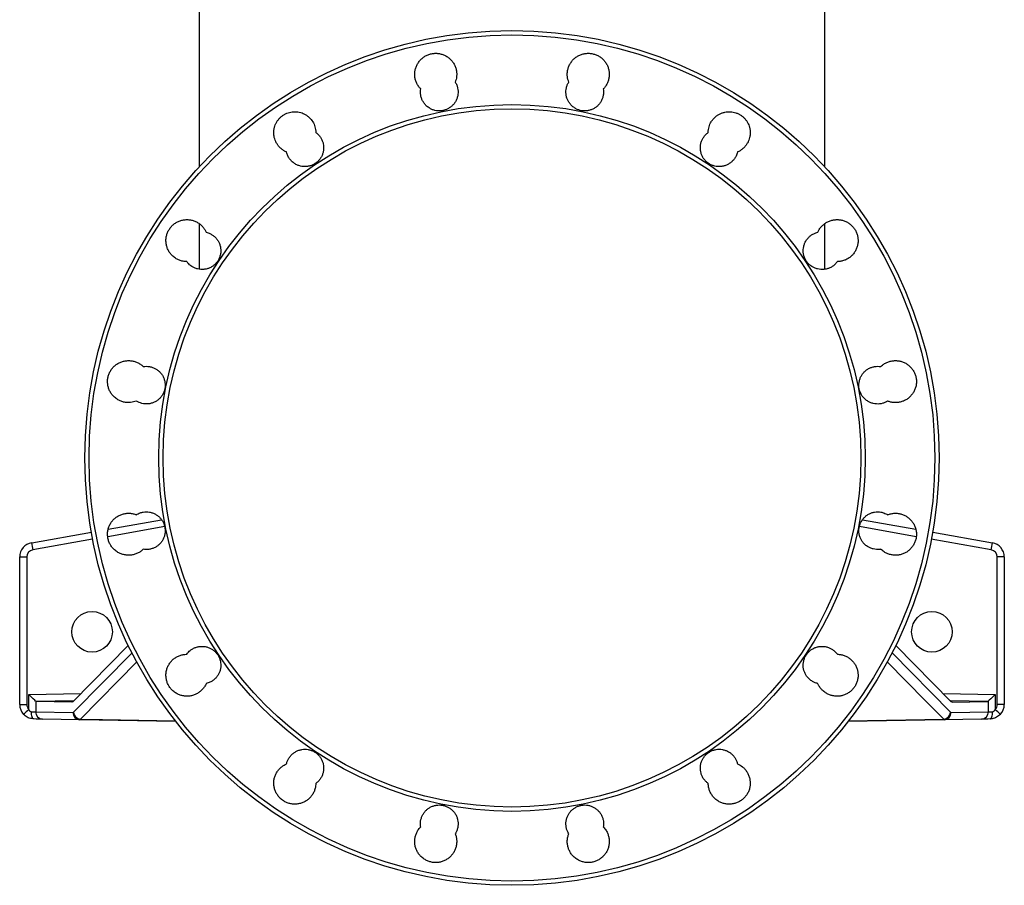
# Model space of a CAD drawing. Header units: millimetres. Extents: x 2259 to 4627, y 1080 to 5786.
# Tile 1 of 21: x 2599 to 3959, y 1080 to 2275. Entities that reach past the tile are written whole.
import ezdxf

# ---------------------------------------------------------------- set-up
doc = ezdxf.new("R2010")
doc.units = ezdxf.units.MM
doc.header["$LTSCALE"] = 2

msp = doc.modelspace()

# ---------------------------------------------------------------- linework, layer by layer
at = {"color": 7, "linetype": 'Continuous', "lineweight": 25}
for p, q in [((2846.8, 2410.4), (2846.8, 2072.3)), ((3710.8, 2072.3), (3710.8, 2410.4)), ((2846.8, 1993.7), (2846.8, 1930.9)), ((3710.8, 1930.8), (3710.8, 1993.7)), ((2721.1, 1572), (2794.8, 1585)), ((3762.8, 1585), (3836.6, 1572)), ((2615.4, 1553.3), (2697.8, 1567.9)), ((3859.9, 1567.9), (3942.3, 1553.3)), ((2598.8, 1533.7), (2608.7, 1533.7)), ((2598.8, 1330.1), (2598.8, 1533.7)), ((2608.7, 1533.7), (2608.7, 1330.1)), ((3949, 1330.1), (3949, 1533.7)), ((3958.8, 1533.7), (3949, 1533.7)), ((3958.8, 1533.7), (3958.8, 1330.1)), ((2748.7, 1411.5), (2672.3, 1333.9)), ((3809, 1411.5), (3885.3, 1333.9)), ((2611.4, 1323.2), (2611.4, 1343.9)), ((2620.9, 1334.4), (2620.9, 1319.9)), ((2670.9, 1333.2), (2621.6, 1334)), ((2672.3, 1333.9), (2670.9, 1333.2)), ((3886.8, 1333.2), (3885.3, 1333.9)), ((3886.8, 1333.2), (3936.1, 1334)), ((3936.8, 1319.9), (3936.8, 1334.4)), ((3946.3, 1343.9), (3946.3, 1323.2)), ((2598.8, 1330.1), (2608.7, 1330.1)), ((2620.9, 1319.9), (2672.4, 1319)), ((2672.4, 1319), (2673.1, 1319.3)), ((3884.6, 1319.3), (3885.3, 1319)), ((3885.3, 1319), (3936.8, 1319.9)), ((3958.8, 1330.1), (3949, 1330.1)), ((2681.9, 1309), (2630.4, 1309.9)), ((2682.6, 1309.7), (2681.9, 1309)), ((2814.4, 1306.7), (2681.9, 1309)), ((3875.8, 1309), (3742.9, 1306.7)), ((3875.8, 1309), (3875.1, 1309.7)), ((3927.3, 1309.9), (3875.8, 1309))]:
    msp.add_line(p, q, dxfattribs=at)
at = {"color": 8, "linetype": 'Continuous', "lineweight": 25}
for p, q in [((2799.1, 1575.6), (2720.4, 1561.7)), ((3837.2, 1561.7), (3758.6, 1575.6)), ((2699.6, 1558.1), (2616.9, 1543.5)), ((3940.7, 1543.5), (3858, 1558.1)), ((2673.1, 1319.3), (2754, 1401.5)), ((3803.8, 1401.5), (3884.6, 1319.3)), ((2760.6, 1389.1), (2682.6, 1309.7)), ((2611.4, 1343.9), (2683.4, 1345.1)), ((2673.4, 1334.9), (2621.6, 1334)), ((3874.3, 1345.1), (3946.3, 1343.9)), ((3936.1, 1334), (3884.3, 1334.9)), ((3743.5, 1307.4), (3875.1, 1309.7))]:
    msp.add_line(p, q, dxfattribs=at)
at = {"color": 8, "linetype": 'Continuous', "lineweight": 25, "flags": 128}
for points in [[(3875.1, 1309.7), (3870.1, 1314.8), (3850.1, 1335.1), (3797.1, 1389)], [(2682.6, 1309.7), (2713.1, 1309.2), (2813.8, 1307.4)]]:
    msp.add_lwpolyline(points, dxfattribs=at)
at = {"color": 7, "linetype": 'Continuous', "lineweight": 25, "flags": 128}
for points in [[(2618.5, 1310.1), (2617.8, 1310.3), (2617.1, 1310.9), (2616.5, 1311.8), (2615.9, 1313), (2615.5, 1314.6), (2615.2, 1316.3), (2615, 1318.1), (2614.9, 1320.1)], [(2614.9, 1320.1), (2616.6, 1320), (2618, 1320), (2619.3, 1319.9), (2620.2, 1319.9), (2620.9, 1319.9)], [(3936.8, 1319.9), (3937.4, 1319.9), (3938.4, 1319.9), (3939.6, 1320), (3941.1, 1320), (3942.7, 1320.1)], [(3939.2, 1310.1), (3939.9, 1310.3), (3940.6, 1310.9), (3941.2, 1311.8), (3941.8, 1313), (3942.2, 1314.6), (3942.5, 1316.3), (3942.7, 1318.1), (3942.7, 1320.1)], [(2630.4, 1309.9), (2629.1, 1309.9), (2627.2, 1309.9), (2624.7, 1310), (2621.8, 1310), (2618.5, 1310.1)], [(3939.2, 1310.1), (3935.9, 1310), (3933, 1310), (3930.5, 1309.9), (3928.6, 1309.9), (3927.3, 1309.9)]]:
    msp.add_lwpolyline(points, dxfattribs=at)
at = {"color": 7, "linetype": 'Continuous', "lineweight": 25}
for centre, radius in [((3278.8, 1670.4), 590), ((3278.8, 1670.4), 584.1), ((3278.8, 1670.4), 487.9), ((3278.8, 1670.4), 482), ((2698.8, 1430.4), 28), ((3858.8, 1430.4), 28)]:
    msp.add_circle(centre, radius, dxfattribs=at)
for centre, radius, start, end in [((2618.8, 1533.7), 20, 100, 180), ((2759.2, 1571.1), 145, 187.0416, 190.9828), ((3798.4, 1571.1), 145, 349.0172, 352.9584), ((3938.8, 1533.7), 20, 0, 80), ((2618.7, 1533.7), 10, 100, 180), ((3939, 1533.7), 10, 0, 80), ((2618.8, 1330.1), 20, 180, 223.3707), ((2750.5, 1172.3), 205.3, 132.6882, 135.4447), ((2618.7, 1330.1), 10, 180, 223.3707), ((2630.7, 1319.7), 9.83, 178.9686, 268.0119), ((2683.6, 1320.2), 10.5, 184.4778, 264.6552), ((3874.1, 1320.2), 10.5, 275.3448, 355.5222), ((3927, 1319.7), 9.83, 271.9881, 1.0314), ((3939, 1330.1), 10, 316.6293, 0), ((3807.1, 1172.3), 205.3, 44.5553, 47.3118), ((3938.8, 1330.1), 20, 316.6293, 0), ((2682.2, 1318.8), 9.83, 178.9678, 268.0113), ((3875.5, 1318.8), 9.83, 271.9887, 1.0322)]:
    msp.add_arc(centre, radius, start, end, dxfattribs=at)
for centre, major_axis, ratio, start_param, end_param in [((2611.2, 1343.9), (10, -9.83), 0.008726, 0.270337, 1.561919), ((2621.6, 1344), (0, 10), 0.269161, 2.867721, 3.137298), ((3936, 1344), (0, 10), 0.269161, 3.145887, 3.415464), ((3946.4, 1343.9), (10, 9.83), 0.008726, 1.579674, 2.871256)]:
    msp.add_ellipse(centre, major_axis=major_axis, ratio=ratio, start_param=start_param, end_param=end_param, dxfattribs=at)
for points, knots in [([(3152.7, 2179.8), (3151.7, 2181), (3149.6, 2183.3), (3147.2, 2187.5), (3145.5, 2192), (3144.5, 2196.8), (3144.4, 2201.8), (3145.1, 2206.6), (3146.6, 2211.3), (3148.9, 2215.6), (3151.8, 2219.6), (3155.4, 2222.9), (3159.5, 2225.6), (3164, 2227.6), (3168.8, 2228.8), (3173.6, 2229.2), (3178.5, 2228.7), (3183.3, 2227.5), (3187.7, 2225.5), (3191.8, 2222.7), (3195.3, 2219.3), (3198.3, 2215.4), (3200.5, 2211), (3202, 2206.3), (3202.6, 2201.4), (3202.4, 2195.6), (3201.2, 2191.7), (3200.4, 2189.3)], [0, 0, 0, 0, 0.037812, 0.075624, 0.114917, 0.154212, 0.193507, 0.232803, 0.272098, 0.311391, 0.350682, 0.389972, 0.429256, 0.46854, 0.50782, 0.5471, 0.586379, 0.625657, 0.664938, 0.704218, 0.743504, 0.782788, 0.822079, 0.861369, 0.900663, 0.939959, 1, 1, 1, 1]), ([(3357.2, 2189.3), (3356.5, 2191.8), (3355.2, 2195.9), (3355.1, 2201.8), (3355.8, 2206.6), (3357.3, 2211.3), (3359.6, 2215.6), (3362.5, 2219.6), (3366.1, 2222.9), (3370.2, 2225.6), (3374.7, 2227.6), (3379.5, 2228.8), (3384.3, 2229.2), (3389.2, 2228.7), (3394, 2227.5), (3398.4, 2225.5), (3402.5, 2222.7), (3406, 2219.3), (3409, 2215.4), (3411.2, 2211), (3412.6, 2206.3), (3413.3, 2201.4), (3413.1, 2196.5), (3412.1, 2191.7), (3410.3, 2187.3), (3408, 2183.2), (3406, 2181), (3404.9, 2179.8)], [0, 0, 0, 0, 0.062615, 0.101908, 0.141201, 0.180496, 0.219792, 0.259088, 0.298384, 0.337674, 0.376966, 0.416251, 0.455537, 0.494818, 0.534099, 0.573379, 0.612658, 0.651939, 0.691219, 0.730504, 0.769789, 0.809078, 0.848368, 0.887662, 0.926957, 0.963478, 1, 1, 1, 1]), ([(3200.4, 2189.3), (3200.4, 2189.3), (3201.2, 2188), (3202.6, 2185.3), (3203.9, 2181.1), (3204.4, 2176.8), (3204.3, 2172.4), (3203.4, 2168.1), (3201.8, 2164), (3199.5, 2160.2), (3196.6, 2156.9), (3193.2, 2154.1), (3189.4, 2151.9), (3185.3, 2150.4), (3180.9, 2149.5), (3176.5, 2149.5), (3172.2, 2150.1), (3168, 2151.5), (3163.8, 2153.8), (3160.1, 2156.8), (3157, 2160.4), (3154.8, 2164.2), (3153.3, 2168.3), (3152.2, 2173.6), (3152.5, 2177.4), (3152.7, 2179.8)], [0, 0, 0, 0, 0.001332, 0.044987, 0.088642, 0.132304, 0.175963, 0.219624, 0.263285, 0.306943, 0.350601, 0.394251, 0.437904, 0.481548, 0.525193, 0.568834, 0.612475, 0.656117, 0.69976, 0.754187, 0.797846, 0.841506, 0.885167, 0.928825, 1, 1, 1, 1]), ([(3404.9, 2179.8), (3405.2, 2177.3), (3405.5, 2173.4), (3404.3, 2168.1), (3402.7, 2164), (3400.4, 2160.2), (3397.6, 2156.9), (3394.2, 2154.1), (3390.4, 2151.9), (3386.2, 2150.4), (3381.9, 2149.5), (3377.5, 2149.5), (3373.1, 2150.1), (3369, 2151.5), (3364.8, 2153.8), (3361.1, 2156.8), (3358, 2160.4), (3355.8, 2164.2), (3354.2, 2168.3), (3353.3, 2172.7), (3353.2, 2177.1), (3353.9, 2181.4), (3355.1, 2185.5), (3356.5, 2188.1), (3357.2, 2189.3)], [0, 0, 0, 0, 0.074133, 0.117792, 0.161453, 0.205115, 0.248777, 0.292438, 0.336098, 0.379751, 0.423405, 0.467051, 0.510698, 0.55434, 0.597983, 0.652401, 0.696055, 0.739708, 0.783363, 0.827017, 0.870676, 0.914335, 0.957168, 1, 1, 1, 1]), ([(2967.4, 2092.8), (2966.2, 2093.3), (2965, 2093.9), (2963.4, 2094.9), (2962.8, 2095.2), (2961.7, 2096), (2960.7, 2096.8), (2959.7, 2097.6), (2958.7, 2098.5), (2958.3, 2098.9), (2956.9, 2100.4), (2956.1, 2101.4), (2954.6, 2103.4), (2953.9, 2104.5), (2953, 2106.3), (2952.7, 2106.8), (2952.1, 2108), (2951.9, 2108.6), (2951.2, 2110.5), (2950.8, 2111.7), (2950.4, 2113.6), (2950.3, 2114.2), (2950.1, 2115.5), (2950, 2116.2), (2949.7, 2119.4), (2949.8, 2122), (2950.4, 2125.2), (2950.5, 2125.8), (2950.8, 2127.1), (2951, 2127.7), (2951.6, 2129.6), (2952.1, 2130.8), (2952.9, 2132.5), (2953.2, 2133.1), (2953.9, 2134.2), (2954.2, 2134.8), (2955.3, 2136.4), (2956.1, 2137.4), (2957.8, 2139.4), (2958.7, 2140.3), (2960.6, 2142), (2961.7, 2142.8), (2963.8, 2144.3), (2964.9, 2144.9), (2967.3, 2146.1), (2968.5, 2146.5), (2972.2, 2147.8), (2974.7, 2148.3), (2978.6, 2148.5), (2979.9, 2148.4), (2982.5, 2148.2), (2983.8, 2148), (2986.3, 2147.5), (2987.6, 2147.1), (2990, 2146.2), (2991.2, 2145.7), (2993.5, 2144.5), (2994.6, 2143.8), (2996.7, 2142.3), (2997.7, 2141.5), (3000.6, 2138.8), (3002.2, 2136.8), (3004.9, 2132.3), (3006, 2130), (3007, 2126.2), (3007.3, 2124.9), (3007.7, 2122.4), (3007.8, 2121.1), (3007.8, 2119.8)], [0, 0, 0, 0, 0.03125, 0.03125, 0.046875, 0.046875, 0.0625, 0.078125, 0.078125, 0.09375, 0.09375, 0.125, 0.125, 0.15625, 0.15625, 0.171875, 0.171875, 0.1875, 0.1875, 0.21875, 0.21875, 0.234375, 0.234375, 0.25, 0.25, 0.3125, 0.3125, 0.328125, 0.328125, 0.34375, 0.34375, 0.375, 0.375, 0.390625, 0.390625, 0.40625, 0.40625, 0.4375, 0.4375, 0.46875, 0.46875, 0.5, 0.5, 0.53125, 0.53125, 0.5625, 0.5625, 0.625, 0.625, 0.65625, 0.65625, 0.6875, 0.6875, 0.71875, 0.71875, 0.75, 0.75, 0.78125, 0.78125, 0.8125, 0.8125, 0.875, 0.875, 0.9375, 0.9375, 0.96875, 0.96875, 1, 1, 1, 1]), ([(3549.8, 2119.8), (3549.9, 2121.1), (3550, 2122.4), (3550.3, 2124.9), (3550.6, 2126.2), (3551.7, 2130), (3552.7, 2132.3), (3554.4, 2135.1), (3554.8, 2135.7), (3555.6, 2136.7), (3555.9, 2137.2), (3557.2, 2138.7), (3558.1, 2139.7), (3559.5, 2141), (3560, 2141.5), (3561, 2142.3), (3561.5, 2142.7), (3563.1, 2143.8), (3564.2, 2144.5), (3566.5, 2145.7), (3567.7, 2146.2), (3569.5, 2146.9), (3570.1, 2147.1), (3571.4, 2147.5), (3572, 2147.6), (3573.9, 2148), (3575.2, 2148.2), (3577.1, 2148.4), (3577.7, 2148.4), (3579.1, 2148.4), (3579.7, 2148.4), (3583, 2148.3), (3585.5, 2147.8), (3588.6, 2146.7), (3589.2, 2146.5), (3590.4, 2146), (3591, 2145.8), (3592.7, 2144.9), (3593.9, 2144.3), (3595.5, 2143.2), (3596, 2142.8), (3597, 2142), (3597.5, 2141.6), (3599, 2140.3), (3599.9, 2139.4), (3601.6, 2137.4), (3602.4, 2136.4), (3603.5, 2134.8), (3603.8, 2134.2), (3604.4, 2133.1), (3604.7, 2132.5), (3605.6, 2130.7), (3606, 2129.5), (3606.6, 2127.7), (3606.8, 2127.1), (3607.1, 2125.8), (3607.3, 2125.2), (3607.8, 2122), (3608, 2119.4), (3607.7, 2116.1), (3607.6, 2115.5), (3607.4, 2114.2), (3607.2, 2113.6), (3606.8, 2111.7), (3606.4, 2110.4), (3605.8, 2108.6), (3605.5, 2108), (3605, 2106.8), (3604.7, 2106.2), (3603.7, 2104.5), (3602.4, 2102.3), (3600.7, 2100.3), (3599.4, 2098.9), (3598.9, 2098.5), (3597.9, 2097.6), (3597.4, 2097.2), (3595.9, 2096), (3594.9, 2095.2), (3593.2, 2094.2), (3592.6, 2093.9), (3591.5, 2093.3), (3590.9, 2093), (3590.3, 2092.8)], [0, 0, 0, 0, 0.03125, 0.03125, 0.0625, 0.0625, 0.125, 0.125, 0.140625, 0.140625, 0.15625, 0.15625, 0.1875, 0.1875, 0.203125, 0.203125, 0.21875, 0.21875, 0.25, 0.25, 0.28125, 0.28125, 0.296875, 0.296875, 0.3125, 0.3125, 0.34375, 0.34375, 0.359375, 0.359375, 0.375, 0.375, 0.4375, 0.4375, 0.453125, 0.453125, 0.46875, 0.46875, 0.5, 0.5, 0.515625, 0.515625, 0.53125, 0.53125, 0.5625, 0.5625, 0.59375, 0.59375, 0.609375, 0.609375, 0.625, 0.625, 0.65625, 0.65625, 0.671875, 0.671875, 0.6875, 0.6875, 0.75, 0.75, 0.765625, 0.765625, 0.78125, 0.78125, 0.8125, 0.8125, 0.828125, 0.828125, 0.84375, 0.84375, 0.875, 0.90625, 0.90625, 0.921875, 0.921875, 0.9375, 0.9375, 0.96875, 0.96875, 0.984375, 0.984375, 1, 1, 1, 1]), ([(3007.8, 2119.8), (3008.2, 2119.5), (3009.8, 2118.3), (3012.3, 2115.9), (3014.9, 2112.4), (3016.9, 2108.4), (3018.2, 2104.2), (3018.8, 2099.9), (3018.6, 2095.5), (3017.7, 2091.2), (3016.1, 2087.1), (3013.8, 2083.3), (3011, 2080), (3007.6, 2077.2), (3003.8, 2075), (2999.6, 2073.5), (2995.3, 2072.6), (2990.9, 2072.6), (2986.6, 2073.2), (2982.4, 2074.7), (2978.2, 2076.9), (2974.5, 2079.9), (2971.4, 2083.5), (2968.9, 2087.7), (2967.9, 2090.9), (2967.4, 2092.8)], [0, 0, 0, 0, 0.015639, 0.059291, 0.102943, 0.146599, 0.190255, 0.233911, 0.277565, 0.321219, 0.364872, 0.408516, 0.452161, 0.4958, 0.539439, 0.583075, 0.626711, 0.670349, 0.713988, 0.757632, 0.801277, 0.855722, 0.899379, 0.943034, 1, 1, 1, 1]), ([(3590.3, 2092.8), (3589.7, 2090.9), (3588.7, 2087.5), (3586.1, 2083.3), (3583.2, 2080), (3579.8, 2077.2), (3576, 2075), (3571.9, 2073.5), (3567.6, 2072.6), (3563.1, 2072.6), (3558.8, 2073.2), (3554.6, 2074.6), (3550.4, 2076.9), (3546.7, 2079.9), (3543.6, 2083.5), (3541.4, 2087.3), (3539.8, 2091.4), (3539, 2095.8), (3538.9, 2100.2), (3539.5, 2104.5), (3540.8, 2108.7), (3542.9, 2112.6), (3545.5, 2116.1), (3548, 2118.4), (3549.5, 2119.5), (3549.8, 2119.8)], [0, 0, 0, 0, 0.059837, 0.103492, 0.147147, 0.190804, 0.234461, 0.278116, 0.321771, 0.365421, 0.40907, 0.452713, 0.496356, 0.550776, 0.594418, 0.63806, 0.6817, 0.725342, 0.768987, 0.812634, 0.856287, 0.89994, 0.943597, 0.987254, 1, 1, 1, 1]), ([(2829.5, 1941.4), (2827.3, 1941.6), (2823.5, 1941.9), (2818.3, 1943.7), (2813.6, 1946.2), (2809.5, 1949.5), (2806.1, 1953.6), (2803.6, 1957.8), (2801.8, 1962.4), (2800.9, 1967.2), (2800.8, 1972.1), (2801.4, 1977), (2803, 1981.7), (2805.2, 1986), (2808.2, 1989.9), (2811.8, 1993.3), (2815.9, 1996), (2820.3, 1998), (2825.1, 1999.2), (2830, 1999.6), (2834.9, 1999.1), (2839.6, 1997.9), (2844.1, 1995.8), (2848.2, 1993.1), (2851.7, 1989.7), (2854.5, 1985.9), (2855.9, 1983.2), (2856.5, 1981.9)], [0, 0, 0, 0, 0.052225, 0.091516, 0.130807, 0.179833, 0.219124, 0.258415, 0.297706, 0.336996, 0.376283, 0.415571, 0.454852, 0.494134, 0.533413, 0.572691, 0.611969, 0.651247, 0.690528, 0.729809, 0.769095, 0.808381, 0.847672, 0.886963, 0.926258, 0.965552, 1, 1, 1, 1]), ([(3701.2, 1981.9), (3701.8, 1983.3), (3703.2, 1986.1), (3706.2, 1989.9), (3709.7, 1993.3), (3713.8, 1996), (3718.3, 1998), (3723.1, 1999.2), (3728, 1999.6), (3732.9, 1999.1), (3737.6, 1997.9), (3742.1, 1995.8), (3746.1, 1993.1), (3749.7, 1989.7), (3752.6, 1985.8), (3754.8, 1981.4), (3756.3, 1976.7), (3756.9, 1971.8), (3756.8, 1966.9), (3755.7, 1962.1), (3754, 1957.5), (3751.4, 1953.3), (3748.2, 1949.6), (3744.4, 1946.5), (3740.2, 1944), (3735.6, 1942.4), (3731.5, 1941.6), (3729, 1941.5), (3728.2, 1941.4)], [0, 0, 0, 0, 0.036864, 0.076149, 0.115436, 0.154727, 0.194017, 0.233308, 0.272599, 0.311887, 0.351175, 0.390458, 0.429741, 0.469019, 0.508295, 0.547571, 0.586845, 0.62612, 0.665394, 0.704673, 0.743951, 0.783234, 0.822518, 0.861806, 0.901095, 0.940386, 0.979677, 1, 1, 1, 1]), ([(2856.5, 1981.9), (2857.5, 1981.6), (2859.8, 1981), (2863.4, 1979.3), (2867.1, 1976.9), (2870.2, 1973.8), (2872.9, 1970.3), (2874.8, 1966.3), (2876.1, 1962.1), (2876.7, 1957.8), (2876.6, 1953.4), (2875.6, 1949.1), (2874, 1945), (2871.8, 1941.2), (2868.9, 1937.9), (2865.5, 1935.1), (2861.7, 1932.9), (2857.6, 1931.4), (2853.2, 1930.6), (2848.8, 1930.5), (2844.5, 1931.2), (2840.3, 1932.6), (2836.1, 1934.8), (2832.4, 1937.8), (2830.4, 1940.3), (2829.5, 1941.4)], [0, 0, 0, 0, 0.029901, 0.073552, 0.117202, 0.160856, 0.20451, 0.248163, 0.291817, 0.335464, 0.379114, 0.422756, 0.466398, 0.510033, 0.553669, 0.597303, 0.640937, 0.684574, 0.728211, 0.771854, 0.815497, 0.859147, 0.902797, 0.957261, 1, 1, 1, 1]), ([(3728.2, 1941.4), (3727.2, 1940.2), (3725.4, 1937.9), (3721.9, 1935.1), (3718.1, 1932.9), (3714, 1931.4), (3709.6, 1930.6), (3705.2, 1930.5), (3700.9, 1931.2), (3696.7, 1932.6), (3692.5, 1934.8), (3688.8, 1937.8), (3685.7, 1941.4), (3683.5, 1945.2), (3681.9, 1949.3), (3681.1, 1953.7), (3681, 1958.1), (3681.6, 1962.4), (3682.9, 1966.6), (3685, 1970.5), (3687.6, 1974), (3690.8, 1977), (3694.5, 1979.5), (3698, 1981), (3700.3, 1981.7), (3701.2, 1981.9)], [0, 0, 0, 0, 0.045487, 0.089138, 0.132789, 0.176444, 0.220098, 0.263752, 0.307405, 0.351052, 0.3947, 0.449144, 0.492778, 0.536414, 0.580046, 0.623682, 0.667318, 0.710955, 0.754595, 0.798238, 0.841887, 0.885535, 0.929189, 0.972842, 1, 1, 1, 1]), ([(2760, 1748.9), (2757.4, 1748), (2753.2, 1746.8), (2747.2, 1746.7), (2742.4, 1747.5), (2737.7, 1749), (2733, 1751.5), (2728.9, 1754.9), (2725.4, 1758.9), (2722.9, 1763.2), (2721.2, 1767.7), (2720.2, 1772.6), (2720.1, 1777.5), (2720.8, 1782.3), (2722.3, 1787), (2724.6, 1791.4), (2727.5, 1795.3), (2731.1, 1798.6), (2735.2, 1801.3), (2739.7, 1803.3), (2744.5, 1804.5), (2749.4, 1804.9), (2754.2, 1804.5), (2759, 1803.2), (2763.5, 1801.2), (2766.9, 1798.9), (2768.8, 1797.2), (2769.4, 1796.6)], [0, 0, 0, 0, 0.0649926, 0.1042876, 0.1435826, 0.1828807, 0.2221783, 0.2712134, 0.3105022, 0.3497898, 0.3890772, 0.428366, 0.4676492, 0.5069343, 0.5462151, 0.5854968, 0.6247771, 0.6640592, 0.703344, 0.7426284, 0.7819184, 0.8212085, 0.8605035, 0.8997987, 0.9390969, 0.9783942, 1, 1, 1, 1]), ([(2769.4, 1796.6), (2770.9, 1796.7), (2773.8, 1797.1), (2778.2, 1796.6), (2782.5, 1795.5), (2786.5, 1793.7), (2790.2, 1791.2), (2793.3, 1788.2), (2796, 1784.6), (2797.9, 1780.7), (2799.2, 1776.5), (2799.8, 1772.1), (2799.7, 1767.7), (2798.8, 1763.4), (2797.2, 1759.3), (2794.9, 1755.6), (2792, 1752.2), (2788.6, 1749.4), (2784.8, 1747.2), (2780.7, 1745.7), (2776.3, 1744.9), (2771.9, 1744.9), (2766.3, 1745.7), (2762.5, 1747.6), (2760, 1748.9)], [0, 0, 0, 0, 0.0441551, 0.0878171, 0.1314788, 0.1751429, 0.2188078, 0.2624708, 0.306135, 0.3497937, 0.3934529, 0.4371044, 0.4807553, 0.5244007, 0.5680464, 0.6116908, 0.6553354, 0.6989842, 0.7426326, 0.7862869, 0.8299421, 0.873603, 0.9172647, 1, 1, 1, 1]), ([(3797.7, 1748.9), (3796.8, 1748.3), (3794.6, 1747.1), (3790.9, 1745.7), (3786.6, 1744.9), (3782.2, 1744.8), (3777.8, 1745.5), (3773.6, 1746.9), (3769.4, 1749.1), (3765.7, 1752.2), (3762.6, 1755.8), (3760.4, 1759.6), (3758.8, 1763.7), (3758, 1768), (3757.9, 1772.4), (3758.5, 1776.8), (3759.8, 1781), (3761.8, 1784.9), (3764.5, 1788.4), (3767.7, 1791.4), (3771.4, 1793.8), (3775.4, 1795.6), (3779.7, 1796.7), (3784, 1797.1), (3786.8, 1796.7), (3788.2, 1796.6)], [0, 0, 0, 0, 0.0311371, 0.0747871, 0.1184372, 0.1620913, 0.2057448, 0.2493983, 0.2930511, 0.3475183, 0.3911545, 0.4347898, 0.4784269, 0.522063, 0.5656985, 0.6093321, 0.652967, 0.6966009, 0.740243, 0.783883, 0.8275295, 0.8711773, 0.9148306, 0.9584831, 1, 1, 1, 1]), ([(3788.2, 1796.6), (3788.9, 1797.2), (3790.9, 1799), (3794.5, 1801.3), (3798.9, 1803.3), (3803.7, 1804.5), (3808.6, 1804.9), (3813.5, 1804.5), (3818.2, 1803.2), (3822.7, 1801.2), (3826.8, 1798.4), (3830.3, 1795), (3833.2, 1791.1), (3835.5, 1786.7), (3836.9, 1782), (3837.6, 1777.2), (3837.4, 1772.3), (3836.4, 1767.5), (3834.6, 1762.9), (3832, 1758.7), (3828.8, 1755), (3825.1, 1751.8), (3820.8, 1749.4), (3816.2, 1747.7), (3811.4, 1746.8), (3806.5, 1746.7), (3801.8, 1747.4), (3799, 1748.4), (3797.7, 1748.9)], [0, 0, 0, 0, 0.023965, 0.06325, 0.102535, 0.141825, 0.181115, 0.220406, 0.259697, 0.298986, 0.338274, 0.377557, 0.416841, 0.456119, 0.495397, 0.534671, 0.573947, 0.61322, 0.652494, 0.691771, 0.731049, 0.770331, 0.809614, 0.848902, 0.888189, 0.92748, 0.966771, 1, 1, 1, 1]), ([(2769.4, 1544.3), (2768.2, 1543.2), (2765.8, 1541.1), (2761.5, 1538.7), (2756.9, 1537), (2752.1, 1536.1), (2747.2, 1536), (2742.4, 1536.8), (2737.7, 1538.3), (2733, 1540.8), (2728.9, 1544.2), (2725.4, 1548.2), (2722.9, 1552.5), (2721.2, 1557), (2720.2, 1561.9), (2720.1, 1566.8), (2720.8, 1571.6), (2722.3, 1576.3), (2724.6, 1580.7), (2727.5, 1584.6), (2731.1, 1587.9), (2735.2, 1590.6), (2739.7, 1592.6), (2744.5, 1593.8), (2749.4, 1594.2), (2754.2, 1593.8), (2757.8, 1592.9), (2759.6, 1592.1), (2760, 1592)], [0, 0, 0, 0, 0.038999, 0.077999, 0.11729, 0.156581, 0.195874, 0.235167, 0.274458, 0.31375, 0.362771, 0.40205, 0.441327, 0.480604, 0.519883, 0.559158, 0.598434, 0.637712, 0.676988, 0.716269, 0.75555, 0.794835, 0.834121, 0.873412, 0.912704, 0.951997, 0.99129, 1, 1, 1, 1]), ([(2760, 1592), (2761.7, 1592.9), (2764.7, 1594.6), (2769.5, 1595.7), (2773.9, 1596.1), (2778.2, 1595.7), (2782.5, 1594.6), (2786.5, 1592.7), (2790.2, 1590.3), (2793.3, 1587.2), (2796, 1583.7), (2797.9, 1579.8), (2799.2, 1575.6), (2799.8, 1571.2), (2799.7, 1566.8), (2798.8, 1562.5), (2797.2, 1558.4), (2794.9, 1554.6), (2792, 1551.3), (2788.6, 1548.5), (2784.8, 1546.3), (2780.7, 1544.8), (2775.5, 1543.8), (2771.7, 1544.1), (2769.4, 1544.3)], [0, 0, 0, 0, 0.0583923, 0.1020508, 0.1457097, 0.1893712, 0.2330322, 0.2766908, 0.320351, 0.3640051, 0.4076573, 0.451304, 0.4949518, 0.5385925, 0.582235, 0.6258763, 0.6695175, 0.713164, 0.7568085, 0.8004606, 0.8441128, 0.8877721, 0.9314302, 1, 1, 1, 1]), ([(3788.2, 1544.3), (3787.7, 1544.2), (3785.7, 1543.9), (3782.2, 1543.9), (3777.8, 1544.6), (3773.6, 1546), (3769.4, 1548.2), (3765.7, 1551.2), (3762.6, 1554.8), (3760.4, 1558.6), (3758.8, 1562.8), (3758, 1567.1), (3757.9, 1571.5), (3758.5, 1575.8), (3759.8, 1580), (3761.8, 1583.9), (3764.5, 1587.4), (3767.7, 1590.4), (3771.4, 1592.9), (3775.4, 1594.7), (3779.7, 1595.7), (3784.1, 1596.1), (3788.4, 1595.7), (3793.1, 1594.5), (3796.1, 1592.9), (3797.7, 1592)], [0, 0, 0, 0, 0.016816, 0.060467, 0.104119, 0.147775, 0.191429, 0.245907, 0.289552, 0.333198, 0.376842, 0.420489, 0.464129, 0.507771, 0.551408, 0.595043, 0.638681, 0.682316, 0.725958, 0.7696, 0.813248, 0.856897, 0.900551, 0.944205, 1, 1, 1, 1]), ([(3797.7, 1592), (3798.1, 1592.2), (3800.1, 1592.9), (3803.7, 1593.8), (3808.6, 1594.2), (3813.5, 1593.8), (3818.2, 1592.5), (3822.7, 1590.5), (3826.8, 1587.7), (3830.3, 1584.3), (3833.2, 1580.4), (3835.5, 1576), (3836.9, 1571.3), (3837.6, 1566.5), (3837.4, 1561.6), (3836.4, 1556.8), (3834.6, 1552.2), (3832, 1548), (3828.8, 1544.3), (3825.1, 1541.1), (3820.8, 1538.7), (3816.2, 1537), (3811.4, 1536.1), (3806.5, 1536), (3801.6, 1536.8), (3797, 1538.3), (3792.3, 1540.7), (3789.7, 1543.1), (3788.2, 1544.3)], [0, 0, 0, 0, 0.01109, 0.050376, 0.089662, 0.128953, 0.168243, 0.207536, 0.246828, 0.286119, 0.32541, 0.364695, 0.40398, 0.443262, 0.482541, 0.521818, 0.561094, 0.600371, 0.639646, 0.678924, 0.718202, 0.757485, 0.796768, 0.836056, 0.875345, 0.914636, 0.953929, 1, 1, 1, 1]), ([(2829.5, 1399.4), (2831, 1401.3), (2833.6, 1404.3), (2838.1, 1407.2), (2842.1, 1409), (2846.4, 1410.1), (2850.8, 1410.4), (2855.1, 1410), (2859.4, 1408.9), (2863.4, 1407.1), (2867.1, 1404.6), (2870.2, 1401.6), (2872.9, 1398), (2874.8, 1394.1), (2876.1, 1389.9), (2876.7, 1385.6), (2876.6, 1381.2), (2875.7, 1376.8), (2874.1, 1372.7), (2871.8, 1369), (2868.9, 1365.6), (2865.5, 1362.9), (2861.4, 1360.4), (2858.2, 1359.5), (2856.5, 1359)], [0, 0, 0, 0, 0.0726211, 0.116282, 0.1599419, 0.2036037, 0.2472657, 0.2909249, 0.3345844, 0.3782371, 0.421891, 0.4655363, 0.509183, 0.5528247, 0.5964666, 0.6401095, 0.6837523, 0.7273989, 0.7710455, 0.8147003, 0.8583539, 0.9020132, 0.9456736, 1, 1, 1, 1]), ([(3701.2, 1359), (3701.1, 1359), (3699.6, 1359.4), (3696.7, 1360.3), (3692.5, 1362.6), (3688.8, 1365.6), (3685.7, 1369.2), (3683.5, 1373), (3681.9, 1377.1), (3681.1, 1381.4), (3681, 1385.8), (3681.6, 1390.2), (3682.9, 1394.4), (3685, 1398.3), (3687.6, 1401.8), (3690.8, 1404.8), (3694.5, 1407.2), (3698.5, 1409), (3702.8, 1410.1), (3707.2, 1410.4), (3711.6, 1410), (3715.8, 1408.9), (3719.8, 1407.1), (3724.2, 1404.2), (3726.7, 1401.2), (3728.2, 1399.4)], [0, 0, 0, 0, 0.002527, 0.046183, 0.089837, 0.144307, 0.187964, 0.23162, 0.27528, 0.318937, 0.362591, 0.406242, 0.449889, 0.493535, 0.537178, 0.580819, 0.624459, 0.6681, 0.711745, 0.75539, 0.799041, 0.842693, 0.886351, 0.930009, 1, 1, 1, 1]), ([(2856.5, 1359), (2856.3, 1358.5), (2855.4, 1356.6), (2853.4, 1353.3), (2850.2, 1349.6), (2846.4, 1346.5), (2842.2, 1344), (2837.6, 1342.3), (2832.7, 1341.4), (2827.8, 1341.4), (2823, 1342.1), (2818.3, 1343.7), (2813.6, 1346.2), (2809.5, 1349.5), (2806.1, 1353.6), (2803.6, 1357.8), (2801.8, 1362.4), (2800.9, 1367.2), (2800.8, 1372.1), (2801.4, 1377), (2803, 1381.6), (2805.2, 1386), (2808.2, 1389.9), (2811.8, 1393.3), (2815.8, 1396), (2820.3, 1397.9), (2824.8, 1399.1), (2827.9, 1399.3), (2829.5, 1399.4)], [0, 0, 0, 0, 0.012356, 0.051641, 0.090928, 0.130218, 0.169509, 0.208802, 0.248094, 0.287385, 0.326675, 0.365961, 0.405247, 0.454249, 0.493524, 0.5328, 0.572076, 0.611353, 0.650628, 0.689907, 0.729187, 0.768468, 0.807755, 0.847041, 0.886332, 0.925623, 0.962811, 1, 1, 1, 1]), ([(3728.2, 1399.4), (3729.8, 1399.3), (3733, 1399.1), (3737.6, 1397.8), (3742.1, 1395.8), (3746.1, 1393.1), (3749.7, 1389.7), (3752.6, 1385.7), (3754.8, 1381.4), (3756.3, 1376.7), (3756.9, 1371.8), (3756.8, 1366.9), (3755.7, 1362.1), (3754, 1357.5), (3751.4, 1353.3), (3748.2, 1349.6), (3744.4, 1346.5), (3740.2, 1344), (3735.6, 1342.3), (3730.7, 1341.4), (3725.8, 1341.4), (3721, 1342.1), (3716.3, 1343.7), (3711.6, 1346.2), (3707.5, 1349.5), (3704.1, 1353.6), (3702.2, 1356.7), (3701.3, 1358.6), (3701.2, 1359)], [0, 0, 0, 0, 0.0384072, 0.0768146, 0.1161051, 0.1553953, 0.194688, 0.2339823, 0.2732729, 0.3125649, 0.3518521, 0.3911388, 0.43042, 0.4697008, 0.5089788, 0.5482562, 0.5875323, 0.6268078, 0.6660857, 0.7053635, 0.7446458, 0.7839284, 0.8232162, 0.8625042, 0.9115238, 0.9508142, 0.990104, 1, 1, 1, 1]), ([(2611.4, 1323.2), (2611.7, 1322.6), (2612.2, 1321.6), (2613.3, 1320.6), (2614.2, 1320.2), (2614.7, 1320.1), (2614.9, 1320.1)], [0, 0, 0, 0, 0.401176, 0.663792, 0.866059, 1, 1, 1, 1]), ([(3942.7, 1320.1), (3943, 1320.1), (3943.6, 1320.2), (3944.6, 1320.8), (3945.6, 1321.9), (3946, 1322.8), (3946.3, 1323.2)], [0, 0, 0, 0, 0.193427, 0.386097, 0.702023, 1, 1, 1, 1]), ([(2618.5, 1310.1), (2616.3, 1310.3), (2612, 1310.8), (2607.2, 1313.5), (2605, 1315.7), (2604.3, 1316.4)], [0, 0, 0, 0, 0.412454, 0.824992, 1, 1, 1, 1]), ([(3953.4, 1316.4), (3951.7, 1314.9), (3948.4, 1312), (3943.1, 1310.3), (3940.1, 1310.1), (3939.2, 1310.1)], [0, 0, 0, 0, 0.413465, 0.827066, 1, 1, 1, 1]), ([(2967.4, 1248.1), (2967.8, 1249.5), (2968.6, 1252.3), (2970.6, 1256.2), (2973.3, 1259.7), (2976.5, 1262.7), (2980.2, 1265.1), (2984.2, 1266.9), (2988.5, 1268), (2992.9, 1268.4), (2997.2, 1268), (3001.5, 1266.8), (3005.5, 1265), (3009.1, 1262.5), (3012.3, 1259.5), (3014.9, 1256), (3016.9, 1252), (3018.2, 1247.8), (3018.8, 1243.5), (3018.6, 1239.1), (3017.7, 1234.8), (3016.1, 1230.7), (3013.9, 1226.9), (3011.1, 1223.6), (3008.9, 1221.9), (3007.8, 1221.1)], [0, 0, 0, 0, 0.043554, 0.087105, 0.130758, 0.174409, 0.218062, 0.261715, 0.305366, 0.349015, 0.392659, 0.436302, 0.47994, 0.523576, 0.567209, 0.610843, 0.654477, 0.69811, 0.741752, 0.785391, 0.829037, 0.872683, 0.916336, 0.959989, 1, 1, 1, 1]), ([(3549.8, 1221.1), (3548.7, 1222), (3546.4, 1223.7), (3543.6, 1227.1), (3541.4, 1230.9), (3539.8, 1235), (3539, 1239.3), (3538.9, 1243.7), (3539.5, 1248.1), (3540.8, 1252.3), (3542.9, 1256.2), (3545.5, 1259.7), (3548.7, 1262.7), (3552.4, 1265.1), (3556.4, 1266.9), (3560.7, 1268), (3565.1, 1268.4), (3569.5, 1268), (3573.7, 1266.8), (3577.7, 1265), (3581.4, 1262.5), (3584.6, 1259.5), (3587.1, 1256), (3589.1, 1252.2), (3589.9, 1249.4), (3590.3, 1248.1)], [0, 0, 0, 0, 0.0427377, 0.086391, 0.1300431, 0.173697, 0.2173503, 0.2610013, 0.304654, 0.3483003, 0.3919482, 0.4355871, 0.4792276, 0.522862, 0.5664964, 0.6101295, 0.6537625, 0.6973991, 0.7410362, 0.7846788, 0.8283223, 0.8719714, 0.9156225, 0.9578107, 1, 1, 1, 1]), ([(3007.8, 1221.1), (3007.8, 1220), (3007.7, 1217.3), (3006.7, 1213.1), (3005, 1208.5), (3002.4, 1204.3), (2999.2, 1200.6), (2995.4, 1197.5), (2991.2, 1195), (2986.6, 1193.4), (2981.7, 1192.4), (2976.8, 1192.4), (2972, 1193.1), (2967.3, 1194.7), (2962.6, 1197.2), (2958.5, 1200.5), (2955.1, 1204.6), (2952.6, 1208.8), (2950.8, 1213.4), (2949.9, 1218.2), (2949.7, 1223.1), (2950.4, 1228), (2951.9, 1232.7), (2954.2, 1237), (2957.2, 1240.9), (2961.4, 1245), (2965.1, 1246.9), (2967.4, 1248.1)], [0, 0, 0, 0, 0.0252978, 0.0645885, 0.1038807, 0.1431757, 0.182471, 0.2217689, 0.2610654, 0.3003595, 0.3396536, 0.3789424, 0.4182315, 0.4575148, 0.4967988, 0.5457882, 0.5850722, 0.6243546, 0.6636378, 0.7029201, 0.7422055, 0.7814912, 0.8207842, 0.8600751, 0.8993708, 0.9386661, 1, 1, 1, 1]), ([(3590.3, 1248.1), (3592.6, 1246.9), (3596.5, 1244.9), (3600.7, 1240.7), (3603.6, 1236.8), (3605.8, 1232.4), (3607.3, 1227.7), (3607.9, 1222.8), (3607.8, 1217.9), (3606.8, 1213.1), (3605, 1208.5), (3602.4, 1204.3), (3599.2, 1200.6), (3595.4, 1197.5), (3591.2, 1195), (3586.6, 1193.4), (3581.7, 1192.4), (3576.8, 1192.4), (3572, 1193.1), (3567.3, 1194.7), (3562.6, 1197.2), (3558.5, 1200.5), (3555.1, 1204.6), (3552.6, 1208.8), (3550.8, 1213.4), (3550, 1217.6), (3549.9, 1220.1), (3549.8, 1221.1)], [0, 0, 0, 0, 0.063857, 0.10315, 0.142446, 0.181742, 0.221041, 0.260338, 0.299634, 0.338927, 0.378219, 0.417506, 0.456793, 0.496075, 0.535358, 0.574638, 0.613919, 0.653201, 0.692483, 0.731769, 0.771055, 0.820061, 0.859357, 0.898656, 0.937952, 0.97725, 1, 1, 1, 1]), ([(3152.7, 1161.1), (3152.6, 1161.5), (3152.4, 1163.4), (3152.3, 1166.8), (3152.9, 1171.2), (3154.3, 1175.4), (3156.3, 1179.3), (3158.9, 1182.8), (3162.2, 1185.8), (3165.8, 1188.2), (3169.8, 1190), (3174.1, 1191.1), (3178.5, 1191.5), (3182.9, 1191.1), (3187.1, 1189.9), (3191.1, 1188.1), (3194.8, 1185.6), (3198, 1182.6), (3200.6, 1179.1), (3202.6, 1175.1), (3203.9, 1170.9), (3204.4, 1166.6), (3204.3, 1162.2), (3203.4, 1157.9), (3202, 1154.3), (3200.8, 1152.3), (3200.4, 1151.6)], [0, 0, 0, 0, 0.014162, 0.057811, 0.101458, 0.145108, 0.18876, 0.232413, 0.276065, 0.319712, 0.363359, 0.407001, 0.450642, 0.494277, 0.537912, 0.581544, 0.625175, 0.668808, 0.712443, 0.756083, 0.799722, 0.843369, 0.887016, 0.930667, 0.974319, 1, 1, 1, 1]), ([(3357.2, 1151.6), (3356.8, 1152.4), (3355.6, 1154.5), (3354.2, 1158.1), (3353.3, 1162.4), (3353.2, 1166.8), (3353.8, 1171.2), (3355.2, 1175.4), (3357.2, 1179.3), (3359.9, 1182.8), (3363.1, 1185.8), (3366.8, 1188.2), (3370.8, 1190), (3375.1, 1191.1), (3379.4, 1191.5), (3383.8, 1191.1), (3388.1, 1189.9), (3392.1, 1188.1), (3395.7, 1185.6), (3398.9, 1182.6), (3401.5, 1179.1), (3403.5, 1175.1), (3404.8, 1170.9), (3405.4, 1166.6), (3405.3, 1163.2), (3405, 1161.4), (3404.9, 1161.1)], [0, 0, 0, 0, 0.028478, 0.072127, 0.115777, 0.159428, 0.20308, 0.246731, 0.290383, 0.33403, 0.377677, 0.421318, 0.464958, 0.508592, 0.552226, 0.595858, 0.63949, 0.683125, 0.726759, 0.7704, 0.814042, 0.857689, 0.901336, 0.944989, 0.98864, 1, 1, 1, 1]), ([(3200.4, 1151.6), (3200.9, 1150.1), (3202, 1147), (3202.6, 1142.2), (3202.4, 1137.3), (3201.4, 1132.5), (3199.6, 1127.9), (3197.1, 1123.7), (3193.9, 1120), (3190.1, 1116.9), (3185.8, 1114.4), (3181.2, 1112.7), (3176.4, 1111.8), (3171.5, 1111.7), (3166.6, 1112.5), (3162, 1114.1), (3157.3, 1116.5), (3153.1, 1119.9), (3149.7, 1124), (3147.2, 1128.2), (3145.5, 1132.8), (3144.5, 1137.6), (3144.4, 1142.5), (3145.1, 1147.4), (3146.6, 1152), (3149, 1156.8), (3151.4, 1159.5), (3152.7, 1161.1)], [0, 0, 0, 0, 0.0382117, 0.0775011, 0.1167901, 0.1560846, 0.195378, 0.2346728, 0.2739673, 0.3132576, 0.352549, 0.391835, 0.4311204, 0.4704011, 0.5096817, 0.5489593, 0.5882375, 0.6372157, 0.6765017, 0.7157876, 0.7550748, 0.7943596, 0.83365, 0.8729397, 0.9122338, 0.9515285, 1, 1, 1, 1]), ([(3404.9, 1161.1), (3406.3, 1159.4), (3408.8, 1156.6), (3411.2, 1151.7), (3412.6, 1147), (3413.3, 1142.2), (3413.1, 1137.3), (3412.1, 1132.5), (3410.3, 1127.9), (3407.8, 1123.7), (3404.6, 1120), (3400.8, 1116.9), (3396.5, 1114.4), (3391.9, 1112.7), (3387.1, 1111.8), (3382.2, 1111.7), (3377.3, 1112.5), (3372.7, 1114.1), (3368, 1116.5), (3363.8, 1119.9), (3360.4, 1124), (3357.9, 1128.2), (3356.2, 1132.8), (3355.2, 1137.6), (3355.1, 1142.5), (3355.7, 1147.2), (3356.8, 1150.2), (3357.2, 1151.6)], [0, 0, 0, 0, 0.0510703, 0.0903599, 0.129652, 0.1689454, 0.2082402, 0.2475348, 0.2868289, 0.3261186, 0.3654098, 0.4046942, 0.4439794, 0.48326, 0.5225401, 0.5618178, 0.6010956, 0.6403746, 0.679653, 0.7286369, 0.7679293, 0.8072211, 0.8465135, 0.8858068, 0.9250996, 0.9643955, 1, 1, 1, 1])]:
    msp.add_open_spline(points, degree=3, knots=knots, dxfattribs=at)

doc.saveas('drawing.dxf')
